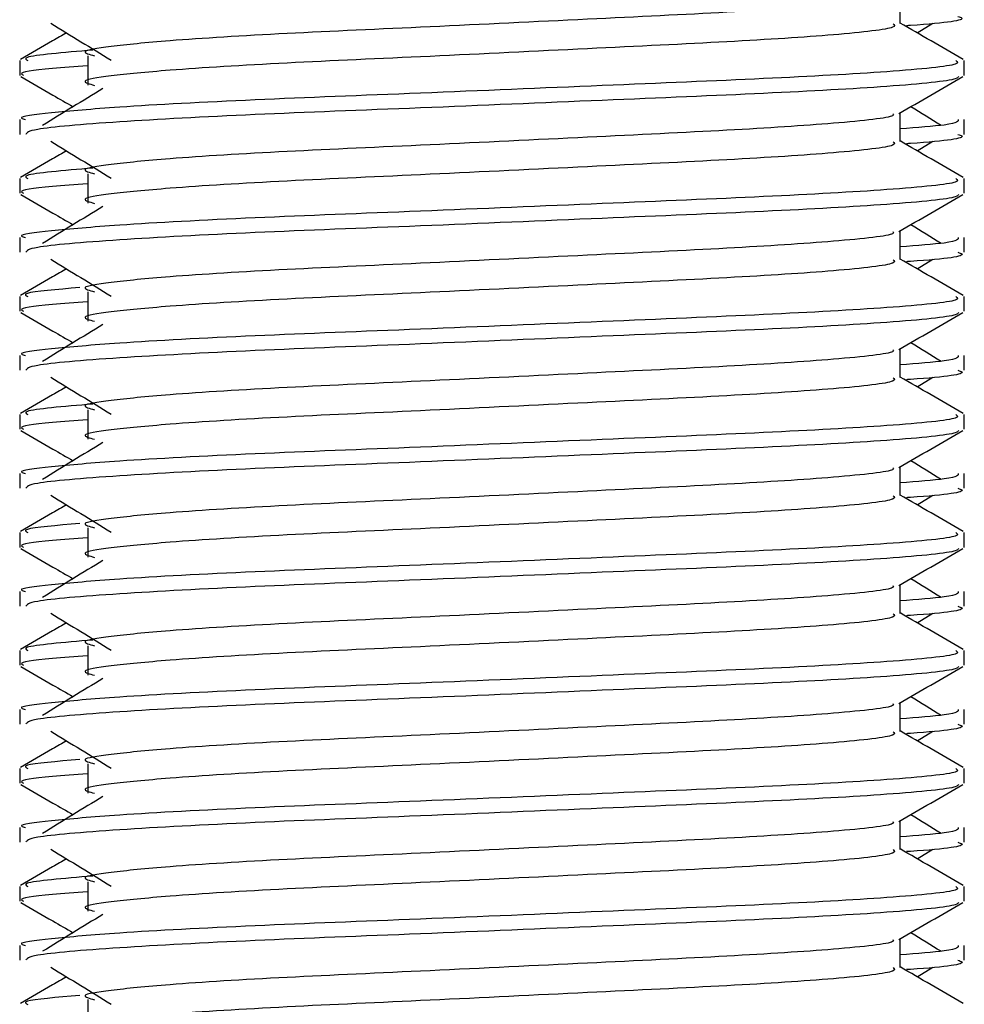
# Model space of a CAD drawing. Header units: millimetres. Extents: x 0 to 420, y 0 to 297.
# Tile 46 of 77: x 296.76 to 298.37, y 176.63 to 178.3. Entities that reach past the tile are written whole.
import ezdxf

# ---------------------------------------------------------------- set-up
doc = ezdxf.new("R2010")
doc.units = ezdxf.units.MM

msp = doc.modelspace()

# ---------------------------------------------------------------- linework, layer by layer
at = {"color": 7, "linetype": 'Continuous', "lineweight": 25}
for p, q in [((298.258, 178.2956), (298.258, 178.3445)), ((298.2869, 178.2799), (298.3137, 178.2964)), ((296.7632, 178.2328), (296.7632, 178.2078)), ((296.8786, 178.2411), (296.8786, 178.1909)), ((298.3665, 178.2078), (298.3665, 178.2328)), ((296.7632, 178.1326), (296.7632, 178.1076)), ((298.258, 178.0952), (298.258, 178.1441)), ((298.3665, 178.1076), (298.3665, 178.1326)), ((298.2869, 178.0795), (298.3137, 178.0959)), ((296.7632, 178.0324), (296.7632, 178.0074)), ((296.8786, 178.0406), (296.8786, 177.9905)), ((298.3665, 178.0074), (298.3665, 178.0324)), ((296.7632, 177.9322), (296.7632, 177.9072)), ((298.258, 177.8948), (298.258, 177.9437)), ((298.3665, 177.9072), (298.3665, 177.9322)), ((298.2869, 177.8791), (298.3137, 177.8955)), ((296.7632, 177.8319), (296.7632, 177.807)), ((296.8786, 177.8402), (296.8786, 177.7901)), ((298.3665, 177.807), (298.3665, 177.8319)), ((296.7632, 177.7318), (296.7632, 177.7068)), ((298.258, 177.6944), (298.258, 177.7433)), ((298.3665, 177.7068), (298.3665, 177.7318)), ((298.2869, 177.6787), (298.3137, 177.6951)), ((296.7632, 177.6315), (296.7632, 177.6066)), ((296.8786, 177.6398), (296.8786, 177.5897)), ((298.3665, 177.6066), (298.3665, 177.6315)), ((296.7632, 177.5314), (296.7632, 177.5064)), ((298.258, 177.494), (298.258, 177.5428)), ((298.3665, 177.5064), (298.3665, 177.5314)), ((298.2869, 177.4783), (298.3137, 177.4947)), ((296.7632, 177.4311), (296.7632, 177.4061)), ((296.8786, 177.4394), (296.8786, 177.3893)), ((298.3665, 177.4061), (298.3665, 177.4311)), ((296.7632, 177.331), (296.7632, 177.306)), ((298.258, 177.2936), (298.258, 177.3424)), ((298.3665, 177.306), (298.3665, 177.331)), ((298.2869, 177.2779), (298.3137, 177.2943)), ((296.7632, 177.2307), (296.7632, 177.2057)), ((296.8786, 177.239), (296.8786, 177.1889)), ((298.3665, 177.2057), (298.3665, 177.2307)), ((296.7632, 177.1305), (296.7632, 177.1056)), ((298.258, 177.0932), (298.258, 177.142)), ((298.3665, 177.1056), (298.3665, 177.1305)), ((298.2869, 177.0775), (298.3137, 177.0939)), ((296.7632, 177.0303), (296.7632, 177.0053)), ((296.8786, 177.0386), (296.8786, 176.9885)), ((298.3665, 177.0053), (298.3665, 177.0303)), ((296.7632, 176.9301), (296.7632, 176.9052)), ((298.258, 176.8928), (298.258, 176.9416)), ((298.3665, 176.9052), (298.3665, 176.9301)), ((298.2869, 176.8771), (298.3137, 176.8935)), ((296.7632, 176.8299), (296.7632, 176.8049)), ((296.8786, 176.8382), (296.8786, 176.7881)), ((298.3665, 176.8049), (298.3665, 176.8299)), ((296.7632, 176.7297), (296.7632, 176.7048)), ((298.258, 176.6924), (298.258, 176.7412)), ((298.3665, 176.7048), (298.3665, 176.7297)), ((298.2869, 176.6767), (298.3137, 176.6931)), ((296.8786, 176.6378), (296.8786, 176.5877))]:
    msp.add_line(p, q, dxfattribs=at)
for points, knots in [([(298.2457, 178.3431), (298.2465, 178.3419), (298.2502, 178.3369), (298.1558, 178.3266), (297.9746, 178.3149), (297.7283, 178.3032), (297.4607, 178.29), (297.2074, 178.2789), (297.0202, 178.2676), (296.9123, 178.2567), (296.8619, 178.2487), (296.8815, 178.2433), (296.8903, 178.2409)], [0, 0, 0, 0, 0.035107, 0.156135, 0.273953, 0.391653, 0.512699, 0.629093, 0.748412, 0.840135, 0.92875, 1, 1, 1, 1]), ([(298.3561, 178.308), (298.359, 178.3071), (298.3739, 178.3023), (298.3377, 178.2965), (298.2712, 178.2922), (298.2689, 178.2921)], [0, 0, 0, 0, 0.190296, 0.972093, 1, 1, 1, 1]), ([(296.8159, 178.2964), (296.833, 178.2859), (296.8672, 178.265), (296.9013, 178.244), (296.9183, 178.2336)], [0, 0, 0, 0, 0.500011, 1, 1, 1, 1]), ([(298.246, 178.2955), (298.2482, 178.2935), (298.2548, 178.2877), (298.1572, 178.2765), (297.9743, 178.2648), (297.7284, 178.2531), (297.4607, 178.2399), (297.2074, 178.2288), (297.0202, 178.2175), (296.9123, 178.2066), (296.8619, 178.1986), (296.8815, 178.1932), (296.8903, 178.1908)], [0, 0, 0, 0, 0.059132, 0.177163, 0.292064, 0.406849, 0.524898, 0.638409, 0.754774, 0.844226, 0.930647, 1, 1, 1, 1]), ([(298.3649, 178.2348), (298.3468, 178.2452), (298.3112, 178.2659), (298.2755, 178.2865), (298.258, 178.2967)], [0, 0, 0, 0, 0.508368, 1, 1, 1, 1]), ([(296.8428, 178.2799), (296.8349, 178.2754), (296.8089, 178.2603), (296.7828, 178.2452), (296.7647, 178.2348)], [0, 0, 0, 0, 0.303338, 1, 1, 1, 1]), ([(296.8872, 178.2506), (296.8375, 178.2465), (296.7643, 178.2403), (296.774, 178.2346), (296.7771, 178.2328)], [0, 0, 0, 0, 0.678995, 1, 1, 1, 1]), ([(298.3526, 178.2328), (298.3551, 178.2308), (298.3626, 178.225), (298.2499, 178.2139), (298.0383, 178.2022), (297.754, 178.1905), (297.4444, 178.1773), (297.1517, 178.1662), (296.9341, 178.1548), (296.8123, 178.1439), (296.7566, 178.1374), (296.7701, 178.1335), (296.7732, 178.1326)], [0, 0, 0, 0, 0.061077, 0.184512, 0.304677, 0.424721, 0.548174, 0.666888, 0.788581, 0.882129, 0.97251, 1, 1, 1, 1]), ([(296.8786, 178.224), (296.8573, 178.2224), (296.7918, 178.2176), (296.7605, 178.2125), (296.7681, 178.2087), (296.7699, 178.2078)], [0, 0, 0, 0, 0.270543, 0.831179, 1, 1, 1, 1]), ([(296.7651, 178.2058), (296.7832, 178.1953), (296.8128, 178.1782), (296.8424, 178.161), (296.8538, 178.1544)], [0, 0, 0, 0, 0.61317, 1, 1, 1, 1]), ([(298.3569, 178.2056), (298.3563, 178.2044), (298.3537, 178.1992), (298.2501, 178.1888), (298.0383, 178.1771), (297.7539, 178.1655), (297.4447, 178.1522), (297.1506, 178.1412), (296.9192, 178.1288), (296.7798, 178.1169), (296.7754, 178.1104), (296.7736, 178.1076)], [0, 0, 0, 0, 0.039912, 0.166158, 0.289058, 0.411836, 0.5381, 0.659517, 0.783982, 0.909693, 1, 1, 1, 1]), ([(298.2558, 178.1428), (298.2739, 178.1533), (298.3102, 178.1743), (298.3464, 178.1953), (298.3646, 178.2058)], [0, 0, 0, 0, 0.499936, 1, 1, 1, 1]), ([(296.9045, 178.1855), (296.8874, 178.175), (296.8532, 178.1541), (296.8191, 178.1332), (296.8021, 178.1227)], [0, 0, 0, 0, 0.49999, 1, 1, 1, 1]), ([(298.3276, 178.1227), (298.3105, 178.1332), (298.2933, 178.1438), (298.276, 178.1543), (298.2759, 178.1544)], [0, 0, 0, 0, 0.9898318, 1, 1, 1, 1]), ([(298.2457, 178.1427), (298.2465, 178.1415), (298.2502, 178.1365), (298.1558, 178.1262), (297.9746, 178.1145), (297.7283, 178.1028), (297.4607, 178.0896), (297.2074, 178.0785), (297.0202, 178.0672), (296.9123, 178.0563), (296.8619, 178.0483), (296.8815, 178.0429), (296.8903, 178.0405)], [0, 0, 0, 0, 0.035107, 0.156135, 0.273953, 0.391653, 0.512699, 0.629093, 0.748412, 0.840135, 0.92875, 1, 1, 1, 1]), ([(298.3564, 178.1326), (298.3569, 178.1296), (298.3576, 178.1245), (298.2869, 178.119), (298.258, 178.1168)], [0, 0, 0, 0, 0.590683, 1, 1, 1, 1]), ([(298.3561, 178.1076), (298.359, 178.1067), (298.3739, 178.1019), (298.3377, 178.0961), (298.2712, 178.0918), (298.2689, 178.0916)], [0, 0, 0, 0, 0.190296, 0.972093, 1, 1, 1, 1]), ([(296.8159, 178.0959), (296.833, 178.0855), (296.8672, 178.0646), (296.9013, 178.0436), (296.9183, 178.0332)], [0, 0, 0, 0, 0.500011, 1, 1, 1, 1]), ([(298.246, 178.0951), (298.2482, 178.0931), (298.2548, 178.0873), (298.1572, 178.0761), (297.9743, 178.0644), (297.7284, 178.0527), (297.4607, 178.0395), (297.2074, 178.0284), (297.0202, 178.017), (296.9123, 178.0062), (296.8619, 177.9982), (296.8815, 177.9928), (296.8903, 177.9904)], [0, 0, 0, 0, 0.059132, 0.177163, 0.292064, 0.406849, 0.524898, 0.638409, 0.754774, 0.844226, 0.930647, 1, 1, 1, 1]), ([(298.3649, 178.0344), (298.3468, 178.0448), (298.3112, 178.0655), (298.2755, 178.0861), (298.258, 178.0963)], [0, 0, 0, 0, 0.508368, 1, 1, 1, 1]), ([(296.8428, 178.0795), (296.8349, 178.075), (296.8089, 178.0599), (296.7828, 178.0448), (296.7647, 178.0344)], [0, 0, 0, 0, 0.303338, 1, 1, 1, 1]), ([(296.8872, 178.0502), (296.8375, 178.046), (296.7643, 178.0399), (296.774, 178.0342), (296.7771, 178.0324)], [0, 0, 0, 0, 0.678995, 1, 1, 1, 1]), ([(298.3526, 178.0324), (298.3551, 178.0304), (298.3626, 178.0246), (298.2499, 178.0135), (298.0383, 178.0018), (297.754, 177.9901), (297.4444, 177.9769), (297.1517, 177.9658), (296.9341, 177.9544), (296.8123, 177.9435), (296.7566, 177.937), (296.7701, 177.9331), (296.7732, 177.9322)], [0, 0, 0, 0, 0.061077, 0.184512, 0.304677, 0.424721, 0.548174, 0.666888, 0.788581, 0.882129, 0.97251, 1, 1, 1, 1]), ([(296.8786, 178.0236), (296.8573, 178.022), (296.7918, 178.0172), (296.7605, 178.0121), (296.7681, 178.0083), (296.7699, 178.0074)], [0, 0, 0, 0, 0.270543, 0.831179, 1, 1, 1, 1]), ([(296.7651, 178.0054), (296.7832, 177.9949), (296.8128, 177.9778), (296.8424, 177.9606), (296.8538, 177.954)], [0, 0, 0, 0, 0.61317, 1, 1, 1, 1]), ([(298.3569, 178.0052), (298.3563, 178.004), (298.3537, 177.9988), (298.2501, 177.9884), (298.0383, 177.9767), (297.7539, 177.9651), (297.4447, 177.9518), (297.1506, 177.9408), (296.9192, 177.9283), (296.7798, 177.9165), (296.7754, 177.9099), (296.7736, 177.9072)], [0, 0, 0, 0, 0.0399117, 0.1661575, 0.2890582, 0.4118359, 0.5381002, 0.6595169, 0.7839817, 0.9096926, 1, 1, 1, 1]), ([(298.2558, 177.9424), (298.2739, 177.9529), (298.3102, 177.9739), (298.3464, 177.9949), (298.3646, 178.0054)], [0, 0, 0, 0, 0.499936, 1, 1, 1, 1]), ([(296.9045, 177.9851), (296.8874, 177.9746), (296.8532, 177.9537), (296.8191, 177.9328), (296.8021, 177.9223)], [0, 0, 0, 0, 0.49999, 1, 1, 1, 1]), ([(298.3276, 177.9223), (298.3105, 177.9328), (298.2933, 177.9433), (298.276, 177.9539), (298.2759, 177.954)], [0, 0, 0, 0, 0.989832, 1, 1, 1, 1]), ([(298.2457, 177.9423), (298.2465, 177.9411), (298.2502, 177.9361), (298.1558, 177.9258), (297.9746, 177.9141), (297.7283, 177.9024), (297.4607, 177.8892), (297.2074, 177.8781), (297.0202, 177.8667), (296.9123, 177.8559), (296.8619, 177.8479), (296.8815, 177.8425), (296.8903, 177.8401)], [0, 0, 0, 0, 0.035107, 0.156135, 0.273953, 0.391653, 0.512699, 0.629093, 0.748412, 0.840135, 0.92875, 1, 1, 1, 1]), ([(298.3564, 177.9322), (298.3569, 177.9292), (298.3576, 177.9241), (298.2869, 177.9186), (298.258, 177.9164)], [0, 0, 0, 0, 0.590683, 1, 1, 1, 1]), ([(298.3649, 177.8339), (298.3468, 177.8444), (298.3112, 177.8651), (298.2755, 177.8857), (298.258, 177.8958)], [0, 0, 0, 0, 0.508368, 1, 1, 1, 1]), ([(298.3561, 177.9072), (298.359, 177.9063), (298.3739, 177.9015), (298.3377, 177.8957), (298.2712, 177.8914), (298.2689, 177.8912)], [0, 0, 0, 0, 0.190296, 0.972093, 1, 1, 1, 1]), ([(296.8428, 177.8791), (296.8349, 177.8745), (296.8089, 177.8595), (296.7828, 177.8444), (296.7647, 177.8339)], [0, 0, 0, 0, 0.3033381, 1, 1, 1, 1]), ([(296.8159, 177.8955), (296.833, 177.8851), (296.8672, 177.8642), (296.9013, 177.8432), (296.9183, 177.8328)], [0, 0, 0, 0, 0.500011, 1, 1, 1, 1]), ([(298.246, 177.8946), (298.2482, 177.8927), (298.2548, 177.8869), (298.1572, 177.8757), (297.9743, 177.864), (297.7284, 177.8523), (297.4607, 177.8391), (297.2074, 177.828), (297.0202, 177.8166), (296.9123, 177.8058), (296.8619, 177.7978), (296.8815, 177.7924), (296.8903, 177.79)], [0, 0, 0, 0, 0.059132, 0.177163, 0.292064, 0.406849, 0.524898, 0.638409, 0.754774, 0.844226, 0.930647, 1, 1, 1, 1]), ([(296.8655, 177.8474), (296.8263, 177.844), (296.7639, 177.8387), (296.7735, 177.8338), (296.7771, 177.8319)], [0, 0, 0, 0, 0.629852, 1, 1, 1, 1]), ([(298.3526, 177.8319), (298.3551, 177.83), (298.3626, 177.8242), (298.2499, 177.8131), (298.0383, 177.8014), (297.754, 177.7897), (297.4444, 177.7765), (297.1517, 177.7654), (296.9341, 177.754), (296.8123, 177.7431), (296.7566, 177.7366), (296.7701, 177.7327), (296.7732, 177.7318)], [0, 0, 0, 0, 0.061077, 0.184512, 0.304677, 0.424721, 0.548174, 0.666888, 0.788581, 0.882129, 0.97251, 1, 1, 1, 1]), ([(296.8786, 177.8232), (296.8573, 177.8216), (296.7918, 177.8168), (296.7605, 177.8117), (296.7681, 177.8079), (296.7699, 177.807)], [0, 0, 0, 0, 0.270543, 0.831179, 1, 1, 1, 1]), ([(296.7651, 177.8049), (296.7832, 177.7945), (296.8128, 177.7773), (296.8424, 177.7602), (296.8538, 177.7536)], [0, 0, 0, 0, 0.61317, 1, 1, 1, 1]), ([(298.3569, 177.8048), (298.3563, 177.8036), (298.3537, 177.7984), (298.2501, 177.788), (298.0383, 177.7763), (297.7539, 177.7647), (297.4447, 177.7514), (297.1506, 177.7403), (296.9192, 177.7279), (296.7798, 177.7161), (296.7754, 177.7095), (296.7736, 177.7068)], [0, 0, 0, 0, 0.0399117, 0.1661575, 0.2890582, 0.4118359, 0.5381002, 0.6595169, 0.7839817, 0.9096926, 1, 1, 1, 1]), ([(298.2558, 177.742), (298.2739, 177.7525), (298.3102, 177.7735), (298.3464, 177.7945), (298.3646, 177.8049)], [0, 0, 0, 0, 0.499936, 1, 1, 1, 1]), ([(296.9045, 177.7847), (296.8874, 177.7742), (296.8532, 177.7533), (296.8191, 177.7324), (296.8021, 177.7219)], [0, 0, 0, 0, 0.49999, 1, 1, 1, 1]), ([(298.3276, 177.7219), (298.3105, 177.7324), (298.2933, 177.7429), (298.276, 177.7535), (298.2759, 177.7536)], [0, 0, 0, 0, 0.989832, 1, 1, 1, 1]), ([(298.2457, 177.7418), (298.2465, 177.7407), (298.2502, 177.7357), (298.1558, 177.7254), (297.9746, 177.7137), (297.7283, 177.702), (297.4607, 177.6888), (297.2074, 177.6777), (297.0202, 177.6663), (296.9123, 177.6555), (296.8619, 177.6475), (296.8815, 177.6421), (296.8903, 177.6396)], [0, 0, 0, 0, 0.035107, 0.156135, 0.273953, 0.391653, 0.512699, 0.629093, 0.748412, 0.840135, 0.92875, 1, 1, 1, 1]), ([(298.3564, 177.7318), (298.3569, 177.7288), (298.3576, 177.7237), (298.2869, 177.7182), (298.258, 177.716)], [0, 0, 0, 0, 0.590683, 1, 1, 1, 1]), ([(296.8159, 177.6951), (296.833, 177.6847), (296.8672, 177.6637), (296.9013, 177.6428), (296.9183, 177.6324)], [0, 0, 0, 0, 0.500011, 1, 1, 1, 1]), ([(298.3649, 177.6335), (298.3468, 177.644), (298.3112, 177.6647), (298.2755, 177.6853), (298.258, 177.6954)], [0, 0, 0, 0, 0.5083681, 1, 1, 1, 1]), ([(298.3561, 177.7068), (298.359, 177.7059), (298.3739, 177.7011), (298.3377, 177.6953), (298.2712, 177.691), (298.2689, 177.6908)], [0, 0, 0, 0, 0.190296, 0.972093, 1, 1, 1, 1]), ([(296.8428, 177.6787), (296.8349, 177.6741), (296.8089, 177.6591), (296.7828, 177.644), (296.7647, 177.6335)], [0, 0, 0, 0, 0.3033381, 1, 1, 1, 1]), ([(298.246, 177.6942), (298.2482, 177.6923), (298.2548, 177.6865), (298.1572, 177.6753), (297.9743, 177.6636), (297.7284, 177.6519), (297.4607, 177.6387), (297.2074, 177.6276), (297.0202, 177.6162), (296.9123, 177.6054), (296.8619, 177.5974), (296.8815, 177.592), (296.8903, 177.5896)], [0, 0, 0, 0, 0.059132, 0.177163, 0.292064, 0.406849, 0.524898, 0.638409, 0.754774, 0.844226, 0.930647, 1, 1, 1, 1]), ([(296.8872, 177.6494), (296.8375, 177.6452), (296.7643, 177.6391), (296.774, 177.6334), (296.7771, 177.6315)], [0, 0, 0, 0, 0.678995, 1, 1, 1, 1]), ([(298.3526, 177.6315), (298.3551, 177.6296), (298.3626, 177.6238), (298.2499, 177.6127), (298.0383, 177.601), (297.754, 177.5893), (297.4444, 177.5761), (297.1517, 177.565), (296.9341, 177.5536), (296.8123, 177.5427), (296.7566, 177.5362), (296.7701, 177.5323), (296.7732, 177.5314)], [0, 0, 0, 0, 0.061077, 0.184512, 0.304677, 0.424721, 0.548174, 0.666888, 0.788581, 0.882129, 0.97251, 1, 1, 1, 1]), ([(296.8786, 177.6227), (296.8573, 177.6212), (296.7918, 177.6164), (296.7605, 177.6113), (296.7681, 177.6074), (296.7699, 177.6066)], [0, 0, 0, 0, 0.270543, 0.831179, 1, 1, 1, 1]), ([(296.7651, 177.6045), (296.7832, 177.594), (296.8128, 177.5769), (296.8424, 177.5598), (296.8538, 177.5532)], [0, 0, 0, 0, 0.61317, 1, 1, 1, 1]), ([(298.3569, 177.6044), (298.3563, 177.6032), (298.3537, 177.598), (298.2501, 177.5876), (298.0383, 177.5759), (297.7539, 177.5642), (297.4447, 177.551), (297.1506, 177.5399), (296.9192, 177.5275), (296.7798, 177.5157), (296.7754, 177.5091), (296.7736, 177.5064)], [0, 0, 0, 0, 0.0399117, 0.1661575, 0.2890582, 0.4118359, 0.5381002, 0.6595169, 0.7839817, 0.9096926, 1, 1, 1, 1]), ([(298.2558, 177.5416), (298.2739, 177.5521), (298.3102, 177.5731), (298.3464, 177.594), (298.3646, 177.6045)], [0, 0, 0, 0, 0.499936, 1, 1, 1, 1]), ([(296.9045, 177.5843), (296.8874, 177.5738), (296.8532, 177.5529), (296.8191, 177.532), (296.8021, 177.5215)], [0, 0, 0, 0, 0.49999, 1, 1, 1, 1]), ([(298.3276, 177.5215), (298.3105, 177.532), (298.2933, 177.5425), (298.276, 177.5531), (298.2759, 177.5532)], [0, 0, 0, 0, 0.989832, 1, 1, 1, 1]), ([(298.2457, 177.5414), (298.2465, 177.5403), (298.2502, 177.5353), (298.1558, 177.525), (297.9746, 177.5133), (297.7283, 177.5016), (297.4607, 177.4884), (297.2074, 177.4773), (297.0202, 177.4659), (296.9123, 177.4551), (296.8619, 177.447), (296.8815, 177.4416), (296.8903, 177.4392)], [0, 0, 0, 0, 0.035107, 0.156135, 0.273953, 0.391653, 0.512699, 0.629093, 0.748412, 0.840135, 0.92875, 1, 1, 1, 1]), ([(298.3564, 177.5314), (298.3569, 177.5284), (298.3576, 177.5233), (298.2869, 177.5178), (298.258, 177.5156)], [0, 0, 0, 0, 0.590683, 1, 1, 1, 1]), ([(296.8159, 177.4947), (296.833, 177.4843), (296.8672, 177.4633), (296.9013, 177.4424), (296.9183, 177.432)], [0, 0, 0, 0, 0.500011, 1, 1, 1, 1]), ([(298.3649, 177.4331), (298.3468, 177.4436), (298.3112, 177.4642), (298.2755, 177.4849), (298.258, 177.495)], [0, 0, 0, 0, 0.5083681, 1, 1, 1, 1]), ([(298.3561, 177.5064), (298.359, 177.5054), (298.3739, 177.5007), (298.3377, 177.4949), (298.2712, 177.4906), (298.2689, 177.4904)], [0, 0, 0, 0, 0.190296, 0.972093, 1, 1, 1, 1]), ([(296.8428, 177.4783), (296.8349, 177.4737), (296.8089, 177.4587), (296.7828, 177.4436), (296.7647, 177.4331)], [0, 0, 0, 0, 0.303338, 1, 1, 1, 1]), ([(298.246, 177.4938), (298.2482, 177.4919), (298.2548, 177.4861), (298.1572, 177.4749), (297.9743, 177.4632), (297.7284, 177.4515), (297.4607, 177.4383), (297.2074, 177.4272), (297.0202, 177.4158), (296.9123, 177.4049), (296.8619, 177.3969), (296.8815, 177.3915), (296.8903, 177.3891)], [0, 0, 0, 0, 0.059132, 0.177163, 0.292064, 0.406849, 0.524898, 0.638409, 0.754774, 0.844226, 0.930647, 1, 1, 1, 1]), ([(296.8655, 177.4466), (296.8263, 177.4432), (296.7639, 177.4379), (296.7735, 177.433), (296.7771, 177.4311)], [0, 0, 0, 0, 0.629852, 1, 1, 1, 1]), ([(298.3526, 177.4311), (298.3551, 177.4292), (298.3626, 177.4234), (298.2499, 177.4122), (298.0383, 177.4006), (297.754, 177.3889), (297.4444, 177.3757), (297.1517, 177.3646), (296.9341, 177.3532), (296.8123, 177.3423), (296.7566, 177.3358), (296.7701, 177.3319), (296.7732, 177.331)], [0, 0, 0, 0, 0.0610772, 0.1845123, 0.3046768, 0.4247211, 0.5481742, 0.6668878, 0.7885815, 0.8821287, 0.9725098, 1, 1, 1, 1]), ([(296.8786, 177.4223), (296.8573, 177.4208), (296.7918, 177.416), (296.7605, 177.4109), (296.7681, 177.407), (296.7699, 177.4061)], [0, 0, 0, 0, 0.270543, 0.831179, 1, 1, 1, 1]), ([(296.7651, 177.4041), (296.7832, 177.3936), (296.8128, 177.3765), (296.8424, 177.3594), (296.8538, 177.3528)], [0, 0, 0, 0, 0.61317, 1, 1, 1, 1]), ([(298.3569, 177.404), (298.3563, 177.4027), (298.3537, 177.3976), (298.2501, 177.3872), (298.0383, 177.3755), (297.7539, 177.3638), (297.4447, 177.3506), (297.1506, 177.3395), (296.9192, 177.3271), (296.7798, 177.3153), (296.7754, 177.3087), (296.7736, 177.306)], [0, 0, 0, 0, 0.0399117, 0.1661575, 0.2890582, 0.4118359, 0.5381002, 0.6595169, 0.7839817, 0.9096926, 1, 1, 1, 1]), ([(298.2558, 177.3412), (298.2739, 177.3517), (298.3102, 177.3727), (298.3464, 177.3936), (298.3646, 177.4041)], [0, 0, 0, 0, 0.499936, 1, 1, 1, 1]), ([(296.9045, 177.3839), (296.8874, 177.3734), (296.8532, 177.3525), (296.8191, 177.3316), (296.8021, 177.3211)], [0, 0, 0, 0, 0.49999, 1, 1, 1, 1]), ([(298.3276, 177.3211), (298.3105, 177.3316), (298.2933, 177.3421), (298.276, 177.3527), (298.2759, 177.3528)], [0, 0, 0, 0, 0.989832, 1, 1, 1, 1]), ([(298.2457, 177.341), (298.2465, 177.3399), (298.2502, 177.3349), (298.1558, 177.3245), (297.9746, 177.3129), (297.7283, 177.3012), (297.4607, 177.288), (297.2074, 177.2769), (297.0202, 177.2655), (296.9123, 177.2546), (296.8619, 177.2466), (296.8815, 177.2412), (296.8903, 177.2388)], [0, 0, 0, 0, 0.035107, 0.156135, 0.273953, 0.391653, 0.512699, 0.629093, 0.748412, 0.840135, 0.92875, 1, 1, 1, 1]), ([(298.3564, 177.331), (298.3569, 177.328), (298.3576, 177.3229), (298.2869, 177.3174), (298.258, 177.3151)], [0, 0, 0, 0, 0.590683, 1, 1, 1, 1]), ([(296.8159, 177.2943), (296.833, 177.2839), (296.8672, 177.2629), (296.9013, 177.242), (296.9183, 177.2315)], [0, 0, 0, 0, 0.500011, 1, 1, 1, 1]), ([(298.3649, 177.2327), (298.3468, 177.2432), (298.3112, 177.2638), (298.2755, 177.2845), (298.258, 177.2946)], [0, 0, 0, 0, 0.508368, 1, 1, 1, 1]), ([(298.3561, 177.306), (298.359, 177.305), (298.3739, 177.3002), (298.3377, 177.2945), (298.2712, 177.2902), (298.2689, 177.29)], [0, 0, 0, 0, 0.190296, 0.972093, 1, 1, 1, 1]), ([(296.8428, 177.2779), (296.8349, 177.2733), (296.8089, 177.2583), (296.7828, 177.2432), (296.7647, 177.2327)], [0, 0, 0, 0, 0.303338, 1, 1, 1, 1]), ([(298.246, 177.2934), (298.2482, 177.2915), (298.2548, 177.2857), (298.1572, 177.2745), (297.9743, 177.2628), (297.7284, 177.2511), (297.4607, 177.2379), (297.2074, 177.2268), (297.0202, 177.2154), (296.9123, 177.2045), (296.8619, 177.1965), (296.8815, 177.1911), (296.8903, 177.1887)], [0, 0, 0, 0, 0.059132, 0.177163, 0.292064, 0.406849, 0.524898, 0.638409, 0.754774, 0.844226, 0.930647, 1, 1, 1, 1]), ([(296.8872, 177.2486), (296.8375, 177.2444), (296.7643, 177.2382), (296.774, 177.2326), (296.7771, 177.2307)], [0, 0, 0, 0, 0.678995, 1, 1, 1, 1]), ([(298.3526, 177.2307), (298.3551, 177.2288), (298.3626, 177.223), (298.2499, 177.2118), (298.0383, 177.2001), (297.754, 177.1885), (297.4444, 177.1753), (297.1517, 177.1642), (296.9341, 177.1528), (296.8123, 177.1419), (296.7566, 177.1353), (296.7701, 177.1315), (296.7732, 177.1305)], [0, 0, 0, 0, 0.0610772, 0.1845123, 0.3046768, 0.4247211, 0.5481742, 0.6668878, 0.7885815, 0.8821287, 0.9725098, 1, 1, 1, 1]), ([(296.8786, 177.2219), (296.8573, 177.2204), (296.7918, 177.2156), (296.7605, 177.2105), (296.7681, 177.2066), (296.7699, 177.2057)], [0, 0, 0, 0, 0.270543, 0.831179, 1, 1, 1, 1]), ([(296.7651, 177.2037), (296.7832, 177.1932), (296.8128, 177.1761), (296.8424, 177.159), (296.8538, 177.1524)], [0, 0, 0, 0, 0.61317, 1, 1, 1, 1]), ([(298.3569, 177.2036), (298.3563, 177.2023), (298.3537, 177.1972), (298.2501, 177.1868), (298.0383, 177.1751), (297.7539, 177.1634), (297.4447, 177.1502), (297.1506, 177.1391), (296.9192, 177.1267), (296.7798, 177.1149), (296.7754, 177.1083), (296.7736, 177.1056)], [0, 0, 0, 0, 0.039912, 0.166158, 0.289058, 0.411836, 0.5381, 0.659517, 0.783982, 0.909693, 1, 1, 1, 1]), ([(298.2558, 177.1408), (298.2739, 177.1513), (298.3102, 177.1723), (298.3464, 177.1932), (298.3646, 177.2037)], [0, 0, 0, 0, 0.499936, 1, 1, 1, 1]), ([(296.9045, 177.1834), (296.8874, 177.173), (296.8532, 177.1521), (296.8191, 177.1311), (296.8021, 177.1207)], [0, 0, 0, 0, 0.49999, 1, 1, 1, 1]), ([(298.3276, 177.1207), (298.3105, 177.1311), (298.2933, 177.1417), (298.276, 177.1523), (298.2759, 177.1524)], [0, 0, 0, 0, 0.989832, 1, 1, 1, 1]), ([(298.2457, 177.1406), (298.2465, 177.1395), (298.2502, 177.1345), (298.1558, 177.1241), (297.9746, 177.1125), (297.7283, 177.1008), (297.4607, 177.0876), (297.2074, 177.0765), (297.0202, 177.0651), (296.9123, 177.0542), (296.8619, 177.0462), (296.8815, 177.0408), (296.8903, 177.0384)], [0, 0, 0, 0, 0.035107, 0.156135, 0.273953, 0.391653, 0.512699, 0.629093, 0.748412, 0.840135, 0.92875, 1, 1, 1, 1]), ([(298.3564, 177.1305), (298.3569, 177.1276), (298.3576, 177.1225), (298.2869, 177.117), (298.258, 177.1147)], [0, 0, 0, 0, 0.590683, 1, 1, 1, 1]), ([(296.8159, 177.0939), (296.833, 177.0834), (296.8672, 177.0625), (296.9013, 177.0416), (296.9183, 177.0311)], [0, 0, 0, 0, 0.500011, 1, 1, 1, 1]), ([(298.246, 177.093), (298.2482, 177.0911), (298.2548, 177.0853), (298.1572, 177.0741), (297.9743, 177.0624), (297.7284, 177.0507), (297.4607, 177.0375), (297.2074, 177.0264), (297.0202, 177.015), (296.9123, 177.0041), (296.8619, 176.9961), (296.8815, 176.9907), (296.8903, 176.9883)], [0, 0, 0, 0, 0.059132, 0.177163, 0.292064, 0.406849, 0.524898, 0.638409, 0.754774, 0.844226, 0.930647, 1, 1, 1, 1]), ([(298.3649, 177.0323), (298.3468, 177.0428), (298.3112, 177.0634), (298.2755, 177.0841), (298.258, 177.0942)], [0, 0, 0, 0, 0.5083681, 1, 1, 1, 1]), ([(298.3561, 177.1056), (298.359, 177.1046), (298.3739, 177.0998), (298.3377, 177.0941), (298.2712, 177.0898), (298.2689, 177.0896)], [0, 0, 0, 0, 0.190296, 0.972093, 1, 1, 1, 1]), ([(296.8428, 177.0775), (296.8349, 177.0729), (296.8089, 177.0579), (296.7828, 177.0428), (296.7647, 177.0323)], [0, 0, 0, 0, 0.303338, 1, 1, 1, 1]), ([(296.8655, 177.0458), (296.8263, 177.0424), (296.7639, 177.0371), (296.7735, 177.0321), (296.7771, 177.0303)], [0, 0, 0, 0, 0.629852, 1, 1, 1, 1]), ([(298.3526, 177.0303), (298.3551, 177.0284), (298.3626, 177.0226), (298.2499, 177.0114), (298.0383, 176.9997), (297.754, 176.9881), (297.4444, 176.9748), (297.1517, 176.9638), (296.9341, 176.9524), (296.8123, 176.9415), (296.7566, 176.9349), (296.7701, 176.931), (296.7732, 176.9301)], [0, 0, 0, 0, 0.0610772, 0.1845123, 0.3046768, 0.4247211, 0.5481742, 0.6668878, 0.7885815, 0.8821287, 0.9725098, 1, 1, 1, 1]), ([(296.8786, 177.0215), (296.8573, 177.02), (296.7918, 177.0152), (296.7605, 177.0101), (296.7681, 177.0062), (296.7699, 177.0053)], [0, 0, 0, 0, 0.270543, 0.831179, 1, 1, 1, 1]), ([(296.7651, 177.0033), (296.7832, 176.9928), (296.8128, 176.9757), (296.8424, 176.9586), (296.8538, 176.952)], [0, 0, 0, 0, 0.61317, 1, 1, 1, 1]), ([(298.3569, 177.0032), (298.3563, 177.0019), (298.3537, 176.9968), (298.2501, 176.9864), (298.0383, 176.9747), (297.7539, 176.963), (297.4447, 176.9498), (297.1506, 176.9387), (296.9192, 176.9263), (296.7798, 176.9145), (296.7754, 176.9079), (296.7736, 176.9052)], [0, 0, 0, 0, 0.0399117, 0.1661575, 0.2890582, 0.4118359, 0.5381002, 0.6595169, 0.7839817, 0.9096926, 1, 1, 1, 1]), ([(298.2558, 176.9404), (298.2739, 176.9509), (298.3102, 176.9718), (298.3464, 176.9928), (298.3646, 177.0033)], [0, 0, 0, 0, 0.499936, 1, 1, 1, 1]), ([(296.9045, 176.983), (296.8874, 176.9726), (296.8532, 176.9517), (296.8191, 176.9307), (296.8021, 176.9203)], [0, 0, 0, 0, 0.49999, 1, 1, 1, 1]), ([(298.3276, 176.9203), (298.3105, 176.9307), (298.2933, 176.9413), (298.276, 176.9519), (298.2759, 176.952)], [0, 0, 0, 0, 0.989832, 1, 1, 1, 1]), ([(298.2457, 176.9402), (298.2465, 176.9391), (298.2502, 176.934), (298.1558, 176.9237), (297.9746, 176.9121), (297.7283, 176.9004), (297.4607, 176.8872), (297.2074, 176.8761), (297.0202, 176.8647), (296.9123, 176.8538), (296.8619, 176.8458), (296.8815, 176.8404), (296.8903, 176.838)], [0, 0, 0, 0, 0.035107, 0.156135, 0.273953, 0.391653, 0.512699, 0.629093, 0.748412, 0.840135, 0.92875, 1, 1, 1, 1]), ([(298.3564, 176.9301), (298.3569, 176.9272), (298.3576, 176.9221), (298.2869, 176.9166), (298.258, 176.9143)], [0, 0, 0, 0, 0.590683, 1, 1, 1, 1]), ([(296.8159, 176.8935), (296.833, 176.883), (296.8672, 176.8621), (296.9013, 176.8412), (296.9183, 176.8307)], [0, 0, 0, 0, 0.500011, 1, 1, 1, 1]), ([(298.246, 176.8926), (298.2482, 176.8907), (298.2548, 176.8848), (298.1572, 176.8737), (297.9743, 176.862), (297.7284, 176.8503), (297.4607, 176.8371), (297.2074, 176.826), (297.0202, 176.8146), (296.9123, 176.8037), (296.8619, 176.7957), (296.8815, 176.7903), (296.8903, 176.7879)], [0, 0, 0, 0, 0.059132, 0.177163, 0.292064, 0.406849, 0.524898, 0.638409, 0.754774, 0.844226, 0.930647, 1, 1, 1, 1]), ([(298.3649, 176.8319), (298.3468, 176.8424), (298.3112, 176.863), (298.2755, 176.8837), (298.258, 176.8938)], [0, 0, 0, 0, 0.508368, 1, 1, 1, 1]), ([(298.3561, 176.9052), (298.359, 176.9042), (298.3739, 176.8994), (298.3377, 176.8936), (298.2712, 176.8893), (298.2689, 176.8892)], [0, 0, 0, 0, 0.190296, 0.972093, 1, 1, 1, 1]), ([(296.8428, 176.8771), (296.8349, 176.8725), (296.8089, 176.8574), (296.7828, 176.8424), (296.7647, 176.8319)], [0, 0, 0, 0, 0.303338, 1, 1, 1, 1]), ([(296.8872, 176.8478), (296.8375, 176.8436), (296.7643, 176.8374), (296.774, 176.8317), (296.7771, 176.8299)], [0, 0, 0, 0, 0.678995, 1, 1, 1, 1]), ([(298.3526, 176.8299), (298.3551, 176.828), (298.3626, 176.8222), (298.2499, 176.811), (298.0383, 176.7993), (297.754, 176.7877), (297.4444, 176.7744), (297.1517, 176.7634), (296.9341, 176.752), (296.8123, 176.7411), (296.7566, 176.7345), (296.7701, 176.7306), (296.7732, 176.7297)], [0, 0, 0, 0, 0.0610772, 0.1845123, 0.3046768, 0.4247211, 0.5481742, 0.6668878, 0.7885815, 0.8821287, 0.9725098, 1, 1, 1, 1]), ([(296.8786, 176.8211), (296.8573, 176.8196), (296.7918, 176.8148), (296.7605, 176.8097), (296.7681, 176.8058), (296.7699, 176.8049)], [0, 0, 0, 0, 0.270543, 0.831179, 1, 1, 1, 1]), ([(296.7651, 176.8029), (296.7832, 176.7924), (296.8128, 176.7753), (296.8424, 176.7582), (296.8538, 176.7516)], [0, 0, 0, 0, 0.61317, 1, 1, 1, 1]), ([(298.3569, 176.8028), (298.3563, 176.8015), (298.3537, 176.7964), (298.2501, 176.786), (298.0383, 176.7743), (297.7539, 176.7626), (297.4447, 176.7494), (297.1506, 176.7383), (296.9192, 176.7259), (296.7798, 176.7141), (296.7754, 176.7075), (296.7736, 176.7048)], [0, 0, 0, 0, 0.039912, 0.166158, 0.289058, 0.411836, 0.5381, 0.659517, 0.783982, 0.909693, 1, 1, 1, 1]), ([(298.2558, 176.74), (298.2739, 176.7505), (298.3102, 176.7714), (298.3464, 176.7924), (298.3646, 176.8029)], [0, 0, 0, 0, 0.499936, 1, 1, 1, 1]), ([(296.9045, 176.7826), (296.8874, 176.7722), (296.8532, 176.7513), (296.8191, 176.7303), (296.8021, 176.7199)], [0, 0, 0, 0, 0.49999, 1, 1, 1, 1]), ([(298.3276, 176.7199), (298.3105, 176.7303), (298.2933, 176.7409), (298.276, 176.7515), (298.2759, 176.7516)], [0, 0, 0, 0, 0.9898318, 1, 1, 1, 1]), ([(298.2457, 176.7398), (298.2465, 176.7387), (298.2502, 176.7336), (298.1558, 176.7233), (297.9746, 176.7117), (297.7283, 176.7), (297.4607, 176.6868), (297.2074, 176.6757), (297.0202, 176.6643), (296.9123, 176.6534), (296.8619, 176.6454), (296.8815, 176.64), (296.8903, 176.6376)], [0, 0, 0, 0, 0.035107, 0.156135, 0.273953, 0.391653, 0.512699, 0.629093, 0.748412, 0.840135, 0.92875, 1, 1, 1, 1]), ([(298.3564, 176.7297), (298.3569, 176.7267), (298.3576, 176.7217), (298.2869, 176.7162), (298.258, 176.7139)], [0, 0, 0, 0, 0.590683, 1, 1, 1, 1]), ([(296.8159, 176.6931), (296.833, 176.6826), (296.8672, 176.6617), (296.9013, 176.6408), (296.9183, 176.6303)], [0, 0, 0, 0, 0.500011, 1, 1, 1, 1]), ([(298.246, 176.6922), (298.2482, 176.6903), (298.2548, 176.6844), (298.1572, 176.6732), (297.9743, 176.6615), (297.7284, 176.6499), (297.4607, 176.6367), (297.2074, 176.6256), (297.0202, 176.6142), (296.9123, 176.6033), (296.8619, 176.5953), (296.8815, 176.5899), (296.8903, 176.5875)], [0, 0, 0, 0, 0.059132, 0.177163, 0.292064, 0.406849, 0.524898, 0.638409, 0.754774, 0.844226, 0.930647, 1, 1, 1, 1]), ([(298.3649, 176.6315), (298.3468, 176.642), (298.3112, 176.6626), (298.2755, 176.6833), (298.258, 176.6934)], [0, 0, 0, 0, 0.508368, 1, 1, 1, 1]), ([(298.3561, 176.7048), (298.359, 176.7038), (298.3739, 176.699), (298.3377, 176.6932), (298.2712, 176.6889), (298.2689, 176.6888)], [0, 0, 0, 0, 0.190296, 0.972093, 1, 1, 1, 1]), ([(296.8428, 176.6767), (296.8349, 176.6721), (296.8089, 176.657), (296.7828, 176.642), (296.7647, 176.6315)], [0, 0, 0, 0, 0.3033381, 1, 1, 1, 1]), ([(296.8655, 176.645), (296.8263, 176.6416), (296.7639, 176.6363), (296.7735, 176.6313), (296.7771, 176.6295)], [0, 0, 0, 0, 0.629852, 1, 1, 1, 1])]:
    msp.add_open_spline(points, degree=3, knots=knots, dxfattribs=at)

doc.saveas('drawing.dxf')
